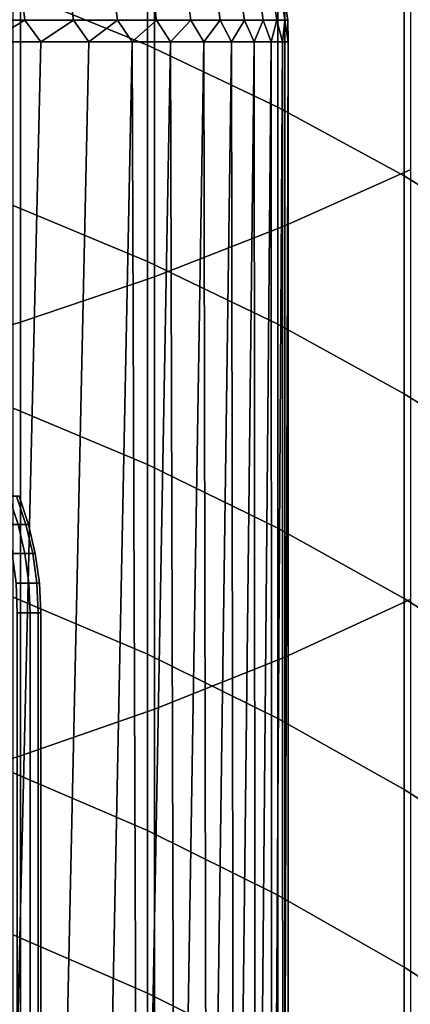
# Model space of a CAD drawing. Header units: metres. Extents: x -28 to 70, y -212 to 28.
# Tile 41 of 239: x 4.65 to 6.46, y -185.31 to -180.75. Entities that reach past the tile are written whole.
import ezdxf

# ---------------------------------------------------------------- set-up
doc = ezdxf.new("R2010")
doc.units = ezdxf.units.M
doc.layers.add('solid_10_261_102_XXX', color=7, linetype='CONTINUOUS')

msp = doc.modelspace()

# ---------------------------------------------------------------- linework, layer by layer
at = {"layer": 'solid_10_261_102_XXX'}
for points in [[(5.880963, -179.649506, 390.750763), (5.880963, -181.708023, 388.546631), (6.465825, -181.446716, 388.309204), (6.465825, -179.394775, 390.506287)], [(5.244397, -179.808167, 354.280121), (5.244397, -180.870438, 352.085236), (4.62221, -180.614822, 351.96582), (4.62221, -179.555908, 354.153748)], [(5.27688, -179.8797, 390.97171), (5.27688, -181.944168, 388.7612), (5.880963, -181.708023, 388.546631), (5.880963, -179.649506, 390.750763)], [(5.849443, -180.091812, 354.422211), (5.849443, -181.157867, 352.219543), (5.244397, -180.870438, 352.085236), (5.244397, -179.808167, 354.280121)], [(4.65555, -180.08461, 391.168396), (4.65555, -182.154373, 388.952209), (5.27688, -181.944168, 388.7612), (5.27688, -179.8797, 390.97171)], [(4.019004, -180.263565, 391.340179), (4.019004, -182.337952, 389.119049), (4.65555, -182.154373, 388.952209), (4.65555, -180.08461, 391.168396)], [(6.435371, -180.405914, 354.579529), (6.435371, -181.476135, 352.368256), (5.849443, -181.157867, 352.219543), (5.849443, -180.091812, 354.422211)], [(7.000267, -180.74942, 354.751617), (7.000267, -181.824219, 352.530884), (6.435371, -181.476135, 352.368256), (6.435371, -180.405914, 354.579529)], [(5.244397, -180.870438, 352.085236), (5.244397, -181.87236, 349.862183), (4.62221, -181.613571, 349.749786), (4.62221, -180.614822, 351.96582)], [(4.67677, -180.753601, 287.711395), (4.43205, -180.753601, 287.413208), (4.420475, -180.652832, 287.42334), (4.664555, -180.652832, 287.720764)], [(4.43205, -180.753601, 295.186798), (4.67677, -180.753601, 294.888611), (4.664555, -180.652832, 294.879242), (4.420475, -180.652832, 295.176666)], [(4.901463, -180.753601, 288.024933), (4.67677, -180.753601, 287.711395), (4.664555, -180.652832, 287.720764), (4.888661, -180.652832, 288.033508)], [(4.67677, -180.753601, 294.888611), (4.901463, -180.753601, 294.575043), (4.888661, -180.652832, 294.566498), (4.664555, -180.652832, 294.879242)], [(5.105167, -180.753601, 288.352539), (4.901463, -180.753601, 288.024933), (4.888661, -180.652832, 288.033508), (5.091834, -180.652832, 288.360229)], [(4.901463, -180.753601, 294.575043), (5.105167, -180.753601, 294.247467), (5.091834, -180.652832, 294.239777), (4.888661, -180.652832, 294.566498)], [(5.28701, -180.753601, 288.692749), (5.105167, -180.753601, 288.352539), (5.091834, -180.652832, 288.360229), (5.273202, -180.652832, 288.699554)], [(5.105167, -180.753601, 294.247467), (5.28701, -180.753601, 293.907257), (5.273202, -180.652832, 293.900452), (5.091834, -180.652832, 294.239777)], [(5.446214, -180.753601, 289.044098), (5.28701, -180.753601, 288.692749), (5.273202, -180.652832, 288.699554), (5.431989, -180.652832, 289.049988)], [(5.28701, -180.753601, 293.907257), (5.446214, -180.753601, 293.555908), (5.431989, -180.652832, 293.550018), (5.273202, -180.652832, 293.900452)], [(5.582096, -180.753601, 289.405121), (5.446214, -180.753601, 289.044098), (5.431989, -180.652832, 289.049988), (5.567516, -180.652832, 289.410095)], [(5.446214, -180.753601, 293.555908), (5.582096, -180.753601, 293.194855), (5.567516, -180.652832, 293.189911), (5.431989, -180.652832, 293.550018)], [(5.694074, -180.753601, 289.774292), (5.582096, -180.753601, 289.405121), (5.567516, -180.652832, 289.410095), (5.679203, -180.652832, 289.778259)], [(5.582096, -180.753601, 293.194855), (5.694074, -180.753601, 292.825714), (5.679203, -180.652832, 292.821747), (5.567516, -180.652832, 293.189911)], [(5.78167, -180.753601, 290.149963), (5.694074, -180.753601, 289.774292), (5.679203, -180.652832, 289.778259), (5.766569, -180.652832, 290.152954)], [(5.694074, -180.753601, 292.825714), (5.78167, -180.753601, 292.450043), (5.766569, -180.652832, 292.447052), (5.679203, -180.652832, 292.821747)], [(5.844507, -180.753601, 290.530548), (5.78167, -180.753601, 290.149963), (5.766569, -180.652832, 290.152954), (5.829243, -180.652832, 290.532562)], [(5.78167, -180.753601, 292.450043), (5.844507, -180.753601, 292.069458), (5.829243, -180.652832, 292.067444), (5.766569, -180.652832, 292.447052)], [(5.882318, -180.753601, 290.914459), (5.844507, -180.753601, 290.530548), (5.829243, -180.652832, 290.532562), (5.866954, -180.652832, 290.915466)], [(5.844507, -180.753601, 292.069458), (5.882318, -180.753601, 291.685547), (5.866954, -180.652832, 291.68454), (5.829243, -180.652832, 292.067444)], [(5.894939, -180.753601, 291.299988), (5.882318, -180.753601, 290.914459), (5.866954, -180.652832, 290.915466), (5.879543, -180.652832, 291.299988)], [(5.882318, -180.753601, 291.685547), (5.894939, -180.753601, 291.299988), (5.879543, -180.652832, 291.299988), (5.866954, -180.652832, 291.68454)], [(4.43205, -180.753601, 295.186798), (4.505555, -180.854065, 295.109192), (4.67677, -180.753601, 294.888611)], [(4.67677, -180.753601, 287.711395), (4.505557, -180.854065, 287.490814), (4.43205, -180.753601, 287.413208)], [(4.67677, -180.753601, 294.888611), (4.505555, -180.854065, 295.109192), (4.749919, -180.854065, 294.799744)], [(4.67677, -180.753601, 287.711395), (4.74992, -180.854065, 287.800262), (4.505557, -180.854065, 287.490814)], [(4.67677, -180.753601, 294.888611), (4.749919, -180.854065, 294.799744), (4.901463, -180.753601, 294.575043)], [(4.901463, -180.753601, 288.024933), (4.74992, -180.854065, 287.800262), (4.67677, -180.753601, 287.711395)], [(4.901463, -180.753601, 294.575043), (4.749919, -180.854065, 294.799744), (4.973069, -180.854065, 294.47467)], [(4.901463, -180.753601, 288.024933), (4.973071, -180.854065, 288.125336), (4.74992, -180.854065, 287.800262)], [(4.901463, -180.753601, 294.575043), (4.973069, -180.854065, 294.47467), (5.105167, -180.753601, 294.247467)], [(5.105167, -180.753601, 288.352539), (4.973071, -180.854065, 288.125336), (4.901463, -180.753601, 288.024933)], [(5.105167, -180.753601, 294.247467), (4.973069, -180.854065, 294.47467), (5.174008, -180.854065, 294.135437)], [(5.105167, -180.753601, 288.352539), (5.17401, -180.854065, 288.464569), (4.973071, -180.854065, 288.125336)], [(5.105167, -180.753601, 294.247467), (5.174008, -180.854065, 294.135437), (5.28701, -180.753601, 293.907257)], [(5.28701, -180.753601, 288.692749), (5.17401, -180.854065, 288.464569), (5.105167, -180.753601, 288.352539)], [(5.28701, -180.753601, 293.907257), (5.174008, -180.854065, 294.135437), (5.351839, -180.854065, 293.783508)], [(5.28701, -180.753601, 288.692749), (5.35184, -180.854065, 288.816498), (5.17401, -180.854065, 288.464569)], [(5.28701, -180.753601, 293.907257), (5.351839, -180.854065, 293.783508), (5.446214, -180.753601, 293.555908)], [(5.446214, -180.753601, 289.044098), (5.35184, -180.854065, 288.816498), (5.28701, -180.753601, 288.692749)], [(5.446214, -180.753601, 293.555908), (5.351839, -180.854065, 293.783508), (5.505767, -180.854065, 293.420502)], [(5.446214, -180.753601, 289.044098), (5.505768, -180.854065, 289.179504), (5.35184, -180.854065, 288.816498)], [(5.446214, -180.753601, 293.555908), (5.505767, -180.854065, 293.420502), (5.582096, -180.753601, 293.194855)], [(5.582096, -180.753601, 289.405121), (5.505768, -180.854065, 289.179504), (5.446214, -180.753601, 289.044098)], [(5.582096, -180.753601, 293.194855), (5.505767, -180.854065, 293.420502), (5.635106, -180.854065, 293.048035)], [(5.582096, -180.753601, 289.405121), (5.635107, -180.854065, 289.551971), (5.505768, -180.854065, 289.179504)], [(5.582096, -180.753601, 293.194855), (5.635106, -180.854065, 293.048035), (5.694074, -180.753601, 292.825714)], [(5.694074, -180.753601, 289.774292), (5.635107, -180.854065, 289.551971), (5.582096, -180.753601, 289.405121)], [(5.694074, -180.753601, 292.825714), (5.635106, -180.854065, 293.048035), (5.739277, -180.854065, 292.667725)], [(5.694074, -180.753601, 289.774292), (5.739277, -180.854065, 289.932281), (5.635107, -180.854065, 289.551971)], [(5.694074, -180.753601, 292.825714), (5.739277, -180.854065, 292.667725), (5.78167, -180.753601, 292.450043)], [(5.78167, -180.753601, 290.149963), (5.739277, -180.854065, 289.932281), (5.694074, -180.753601, 289.774292)], [(5.78167, -180.753601, 292.450043), (5.739277, -180.854065, 292.667725), (5.817815, -180.854065, 292.281342)], [(5.78167, -180.753601, 290.149963), (5.817815, -180.854065, 290.318665), (5.739277, -180.854065, 289.932281)], [(5.78167, -180.753601, 292.450043), (5.817815, -180.854065, 292.281342), (5.844507, -180.753601, 292.069458)], [(5.844507, -180.753601, 290.530548), (5.817815, -180.854065, 290.318665), (5.78167, -180.753601, 290.149963)], [(5.844507, -180.753601, 292.069458), (5.817815, -180.854065, 292.281342), (5.870369, -180.854065, 291.890564)], [(5.844507, -180.753601, 290.530548), (5.870369, -180.854065, 290.709442), (5.817815, -180.854065, 290.318665)], [(5.844507, -180.753601, 292.069458), (5.870369, -180.854065, 291.890564), (5.882318, -180.753601, 291.685547)], [(5.882318, -180.753601, 290.914459), (5.870369, -180.854065, 290.709442), (5.844507, -180.753601, 290.530548)], [(5.882318, -180.753601, 291.685547), (5.870369, -180.854065, 291.890564), (5.896705, -180.854065, 291.497162)], [(5.882318, -180.753601, 290.914459), (5.896705, -180.854065, 291.102844), (5.870369, -180.854065, 290.709442)], [(5.882318, -180.753601, 291.685547), (5.896705, -180.854065, 291.497162), (5.894939, -180.753601, 291.299988)], [(5.894939, -180.753601, 291.299988), (5.896705, -180.854065, 291.102844), (5.882318, -180.753601, 290.914459)], [(5.894939, -180.753601, 291.299988), (5.896705, -180.854065, 291.497162), (5.896705, -180.854065, 291.102844)], [(4.74992, -180.854065, 287.800262), (4.559822, -188.900085, 287.555939), (4.303014, -188.798035, 287.263397), (4.505557, -180.854065, 287.490814)], [(4.749919, -180.854065, 294.799744), (4.505555, -180.854065, 295.109192), (4.303026, -188.798035, 295.336578), (4.559828, -188.900085, 295.044067)], [(4.973071, -180.854065, 288.125336), (4.795832, -189, 287.863434), (4.559822, -188.900085, 287.555939), (4.74992, -180.854065, 287.800262)], [(4.973069, -180.854065, 294.47467), (4.749919, -180.854065, 294.799744), (4.559828, -188.900085, 295.044067), (4.795832, -189, 294.736572)], [(5.174008, -180.854065, 294.135437), (4.973069, -180.854065, 294.47467), (4.795832, -189, 294.736572), (5.010316, -189, 294.415558)], [(5.17401, -180.854065, 288.464569), (5.010316, -189, 288.184448), (4.795832, -189, 287.863434), (4.973071, -180.854065, 288.125336)], [(5.351839, -180.854065, 293.783508), (5.174008, -180.854065, 294.135437), (5.010316, -189, 294.415558), (5.20335, -189, 294.081207)], [(5.17401, -180.854065, 288.464569), (5.20335, -189, 288.518799), (5.010316, -189, 288.184448)], [(5.17401, -180.854065, 288.464569), (5.35184, -180.854065, 288.816498), (5.374104, -189, 288.865051), (5.20335, -189, 288.518799)], [(5.505767, -180.854065, 293.420502), (5.351839, -180.854065, 293.783508), (5.20335, -189, 294.081207), (5.374104, -189, 293.734955)], [(5.35184, -180.854065, 288.816498), (5.505768, -180.854065, 289.179504), (5.521848, -189, 289.221741), (5.374104, -189, 288.865051)], [(5.635106, -180.854065, 293.048035), (5.505767, -180.854065, 293.420502), (5.374104, -189, 293.734955), (5.521848, -189, 293.378265)], [(5.505768, -180.854065, 289.179504), (5.635107, -180.854065, 289.551971), (5.645948, -189, 289.587341), (5.521848, -189, 289.221741)], [(5.739277, -180.854065, 292.667725), (5.635106, -180.854065, 293.048035), (5.521848, -189, 293.378265), (5.645948, -189, 293.012665)], [(5.635107, -180.854065, 289.551971), (5.739277, -180.854065, 289.932281), (5.745873, -189, 289.960266), (5.645948, -189, 289.587341)], [(5.817815, -180.854065, 292.281342), (5.739277, -180.854065, 292.667725), (5.645948, -189, 293.012665), (5.745873, -189, 292.63974)], [(5.739277, -180.854065, 289.932281), (5.817815, -180.854065, 290.318665), (5.821194, -189, 290.338928), (5.745873, -189, 289.960266)], [(5.870369, -180.854065, 291.890564), (5.817815, -180.854065, 292.281342), (5.745873, -189, 292.63974), (5.821194, -189, 292.261078)], [(5.817815, -180.854065, 290.318665), (5.870369, -180.854065, 290.709442), (5.871588, -189, 290.72171), (5.821194, -189, 290.338928)], [(5.896705, -180.854065, 291.497162), (5.870369, -180.854065, 291.890564), (5.821194, -189, 292.261078), (5.871588, -189, 291.878296)], [(5.870369, -180.854065, 290.709442), (5.896705, -180.854065, 291.102844), (5.896839, -189, 291.106964), (5.871588, -189, 290.72171)], [(5.896705, -180.854065, 291.497162), (5.871588, -189, 291.878296), (5.896839, -189, 291.493042)], [(5.896705, -180.854065, 291.102844), (5.896705, -180.854065, 291.497162), (5.896839, -189, 291.493042), (5.896839, -189, 291.106964)], [(5.849443, -181.157867, 352.219543), (5.849443, -182.163345, 349.988586), (5.244397, -181.87236, 349.862183), (5.244397, -180.870438, 352.085236)], [(6.435371, -181.476135, 352.368256), (6.435371, -182.485565, 350.12854), (5.849443, -182.163345, 349.988586), (5.849443, -181.157867, 352.219543)], [(5.880963, -181.708023, 388.546631), (5.880963, -183.705566, 386.287079), (6.465825, -183.437866, 386.056885), (6.465825, -181.446716, 388.309204)], [(7.000267, -181.824219, 352.530884), (7.000267, -182.837967, 350.281616), (6.435371, -182.485565, 350.12854), (6.435371, -181.476135, 352.368256)], [(5.244397, -181.87236, 349.862183), (5.244397, -182.813187, 347.612579), (4.62221, -182.551422, 347.507294), (4.62221, -181.613571, 349.749786)], [(5.27688, -181.944168, 388.7612), (5.27688, -183.947479, 386.495148), (5.880963, -183.705566, 386.287079), (5.880963, -181.708023, 388.546631)], [(5.849443, -182.163345, 349.988586), (5.849443, -183.107513, 347.730988), (5.244397, -182.813187, 347.612579), (5.244397, -181.87236, 349.862183)], [(4.65555, -182.154373, 388.952209), (4.65555, -184.162827, 386.680328), (5.27688, -183.947479, 386.495148), (5.27688, -181.944168, 388.7612)], [(4.019004, -182.337952, 389.119049), (4.019004, -184.350906, 386.842072), (4.65555, -184.162827, 386.680328), (4.65555, -182.154373, 388.952209)], [(6.435371, -182.485565, 350.12854), (6.435371, -183.433426, 347.862091), (5.849443, -183.107513, 347.730988), (5.849443, -182.163345, 349.988586)], [(7.000267, -182.837967, 350.281616), (7.000267, -183.789886, 348.005463), (6.435371, -183.433426, 347.862091), (6.435371, -182.485565, 350.12854)], [(5.244397, -182.813187, 347.612579), (5.244397, -183.692215, 345.338135), (4.62221, -183.427673, 345.240021), (4.62221, -182.551422, 347.507294)], [(5.849443, -183.107513, 347.730988), (5.849443, -183.98967, 345.448456), (5.244397, -183.692215, 345.338135), (5.244397, -182.813187, 347.612579)], [(4.637463, -182.959686, 290.968323), (4.601985, -182.959686, 290.638336), (4.64546, -183.091232, 290.63208), (4.681273, -183.091232, 290.965179)], [(4.601985, -182.959686, 291.96167), (4.637463, -182.959686, 291.631683), (4.681273, -183.091232, 291.634796), (4.64546, -183.091232, 291.967926)], [(4.649308, -182.959686, 291.299988), (4.637463, -182.959686, 290.968323), (4.681273, -183.091232, 290.965179), (4.693231, -183.091232, 291.299988)], [(4.637463, -182.959686, 291.631683), (4.649308, -182.959686, 291.299988), (4.693231, -183.091232, 291.299988), (4.681273, -183.091232, 291.634796)], [(4.64546, -183.091232, 290.63208), (4.585976, -183.091232, 290.302368), (4.616838, -183.226288, 290.295654), (4.676723, -183.226288, 290.627594)], [(4.585976, -183.091232, 292.297607), (4.64546, -183.091232, 291.967926), (4.676723, -183.226288, 291.972412), (4.616838, -183.226288, 292.304321)], [(4.681273, -183.091232, 290.965179), (4.64546, -183.091232, 290.63208), (4.676723, -183.226288, 290.627594), (4.712777, -183.226288, 290.962921)], [(4.64546, -183.091232, 291.967926), (4.681273, -183.091232, 291.634796), (4.712777, -183.226288, 291.637054), (4.676723, -183.226288, 291.972412)], [(4.693231, -183.091232, 291.299988), (4.681273, -183.091232, 290.965179), (4.712777, -183.226288, 290.962921), (4.724815, -183.226288, 291.299988)], [(4.681273, -183.091232, 291.634796), (4.693231, -183.091232, 291.299988), (4.724815, -183.226288, 291.299988), (4.712777, -183.226288, 291.637054)], [(6.435371, -183.433426, 347.862091), (6.435371, -184.319046, 345.570587), (5.849443, -183.98967, 345.448456), (5.849443, -183.107513, 347.730988)], [(4.676723, -183.226288, 290.627594), (4.616838, -183.226288, 290.295654), (4.635381, -183.363663, 290.291626), (4.695507, -183.363663, 290.624878)], [(4.616838, -183.226288, 292.304321), (4.676723, -183.226288, 291.972412), (4.695507, -183.363663, 291.975098), (4.635381, -183.363663, 292.30838)], [(4.712777, -183.226288, 290.962921), (4.676723, -183.226288, 290.627594), (4.695507, -183.363663, 290.624878), (4.731705, -183.363663, 290.961578)], [(4.676723, -183.226288, 291.972412), (4.712777, -183.226288, 291.637054), (4.731705, -183.363663, 291.638428), (4.695507, -183.363663, 291.975098)], [(4.724815, -183.226288, 291.299988), (4.712777, -183.226288, 290.962921), (4.731705, -183.363663, 290.961578), (4.743792, -183.363663, 291.299988)], [(4.712777, -183.226288, 291.637054), (4.724815, -183.226288, 291.299988), (4.743792, -183.363663, 291.299988), (4.731705, -183.363663, 291.638428)], [(4.695507, -183.363663, 290.624878), (4.635381, -183.363663, 290.291626), (4.641448, -183.5, 290.290314), (4.701652, -183.5, 290.623993)], [(4.635381, -183.363663, 292.30838), (4.695507, -183.363663, 291.975098), (4.701652, -183.5, 291.975983), (4.641448, -183.5, 292.309692)], [(4.731705, -183.363663, 290.961578), (4.695507, -183.363663, 290.624878), (4.701652, -183.5, 290.623993), (4.737897, -183.5, 290.961151)], [(4.695507, -183.363663, 291.975098), (4.731705, -183.363663, 291.638428), (4.737897, -183.5, 291.638855), (4.701652, -183.5, 291.975983)], [(4.743792, -183.363663, 291.299988), (4.731705, -183.363663, 290.961578), (4.737897, -183.5, 290.961151), (4.75, -183.5, 291.299988)], [(4.731705, -183.363663, 291.638428), (4.743792, -183.363663, 291.299988), (4.75, -183.5, 291.299988), (4.737897, -183.5, 291.638855)], [(5.244397, -183.692215, 345.338135), (5.244397, -184.508789, 343.040527), (4.62221, -184.241669, 342.949677), (4.62221, -183.427673, 345.240021)], [(5.880963, -183.705566, 386.287079), (5.880963, -185.64064, 383.973846), (6.465825, -185.36676, 383.751007), (6.465825, -183.437866, 386.056885)], [(7.000267, -183.789886, 348.005463), (7.000267, -184.679276, 345.704193), (6.435371, -184.319046, 345.570587), (6.435371, -183.433426, 347.862091)], [(4.641454, -187.526794, 290.290344), (4.701649, -187.526794, 290.623993), (4.701652, -183.5, 290.623993), (4.641448, -183.5, 290.290314)], [(4.701649, -187.526794, 291.976013), (4.641454, -187.526794, 292.309662), (4.641448, -183.5, 292.309692), (4.701652, -183.5, 291.975983)], [(4.701649, -187.526794, 290.623993), (4.737898, -187.526794, 290.961151), (4.737897, -183.5, 290.961151), (4.701652, -183.5, 290.623993)], [(4.737898, -187.526794, 291.638855), (4.701649, -187.526794, 291.976013), (4.701652, -183.5, 291.975983), (4.737897, -183.5, 291.638855)], [(4.737898, -187.526794, 290.961151), (4.75, -187.526794, 291.299988), (4.75, -183.5, 291.299988), (4.737897, -183.5, 290.961151)], [(4.75, -187.526794, 291.299988), (4.737898, -187.526794, 291.638855), (4.737897, -183.5, 291.638855), (4.75, -183.5, 291.299988)], [(5.849443, -183.98967, 345.448456), (5.849443, -184.809143, 343.14267), (5.244397, -184.508789, 343.040527), (5.244397, -183.692215, 345.338135)], [(5.27688, -183.947479, 386.495148), (5.27688, -185.888153, 384.175201), (5.880963, -185.64064, 383.973846), (5.880963, -183.705566, 386.287079)], [(4.65555, -184.162827, 386.680328), (4.65555, -186.108475, 384.354431), (5.27688, -185.888153, 384.175201), (5.27688, -183.947479, 386.495148)], [(6.435371, -184.319046, 345.570587), (6.435371, -185.141739, 343.255768), (5.849443, -184.809143, 343.14267), (5.849443, -183.98967, 345.448456)], [(4.019004, -184.350906, 386.842072), (4.019004, -186.300903, 384.510986), (4.65555, -186.108475, 384.354431), (4.65555, -184.162827, 386.680328)], [(5.244397, -184.508789, 343.040527), (5.244397, -185.262299, 340.721466), (4.62221, -184.992798, 340.637939), (4.62221, -184.241669, 342.949677)], [(7.000267, -184.679276, 345.704193), (7.000267, -185.505478, 343.379486), (6.435371, -185.141739, 343.255768), (6.435371, -184.319046, 345.570587)], [(5.849443, -184.809143, 343.14267), (5.849443, -185.565323, 340.815369), (5.244397, -185.262299, 340.721466), (5.244397, -184.508789, 343.040527)], [(6.435371, -185.141739, 343.255768), (6.435371, -185.900879, 340.919342), (5.849443, -185.565323, 340.815369), (5.849443, -184.809143, 343.14267)], [(5.244397, -185.262299, 340.721466), (5.244397, -185.952179, 338.38266), (4.62221, -185.680496, 338.306549), (4.62221, -184.992798, 340.637939)], [(7.000267, -185.505478, 343.379486), (7.000267, -186.267883, 341.033081), (6.435371, -185.900879, 340.919342), (6.435371, -185.141739, 343.255768)], [(5.849443, -185.565323, 340.815369), (5.849443, -186.25766, 338.468262), (5.244397, -185.952179, 338.38266), (5.244397, -185.262299, 340.721466)]]:
    msp.add_3dface(points, dxfattribs=at)

doc.saveas('drawing.dxf')
